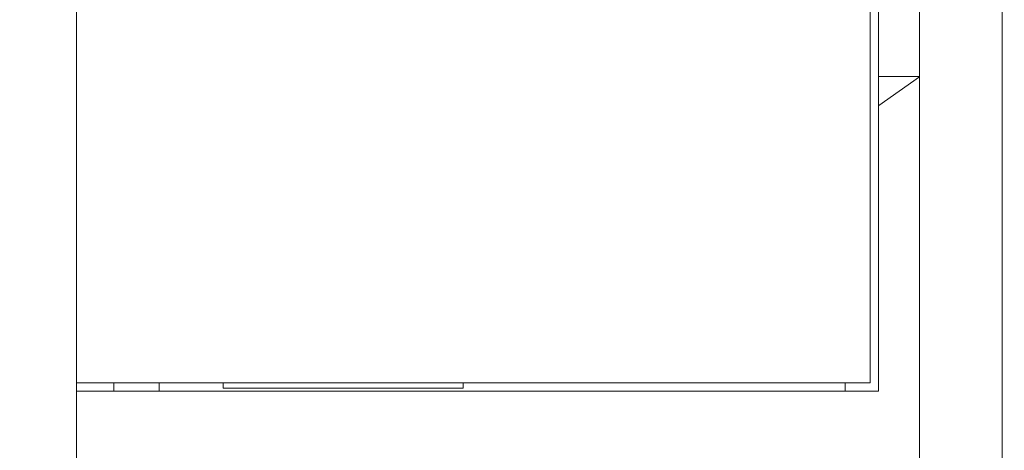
# Model space of a CAD drawing. Header units: millimetres. Extents: x -1114 to 1396, y -630 to 631.
# Tile 135 of 256: x -68 to -44, y -463 to -453. Entities that reach past the tile are written whole.
import ezdxf

# ---------------------------------------------------------------- set-up
doc = ezdxf.new("R2010")
doc.units = ezdxf.units.MM
doc.header["$MEASUREMENT"] = 0

msp = doc.modelspace()

# ---------------------------------------------------------------- linework, layer by layer
at = {"lineweight": 18}
for points, knots in [([(1038.9843, -629.7647), (1038.9843, -629.7647), (-1111.4882, -629.7647), (-1111.4882, -629.7647), (-1111.4882, -629.7647), (-1111.4882, -629.7647), (-1111.4882, 630.7883), (-1111.4882, 630.7883), (-1111.4882, 630.7883), (-1111.4882, 630.7883), (1038.9843, 630.7883), (1038.9843, 630.7883)], [0, 0, 0, 0, 0.3333333, 0.3333333, 0.3333333, 0.3333333, 0.6666667, 0.6666667, 0.6666667, 0.6666667, 1, 1, 1, 1]), ([(-43.8544, -440.8535), (-43.8544, -441.1051), (-43.8544, -441.3566), (-43.8544, -441.6082), (-43.8544, -441.6082), (-43.8544, -441.8598), (-43.8544, -442.1113), (-43.8544, -442.3629), (-43.8544, -442.3629), (-43.8544, -442.866), (-43.8544, -443.3692), (-43.8544, -443.8723), (-43.8544, -443.8723), (-43.8544, -444.8786), (-43.8544, -445.8849), (-43.8544, -446.8911), (-43.8544, -446.8911), (-43.8544, -448.9037), (-43.8544, -450.9162), (-43.8544, -452.9288), (-43.8544, -452.9288), (-43.8544, -456.9539), (-43.8544, -460.979), (-43.8544, -465.0041)], [0, 0, 0, 0, 0.1666667, 0.1666667, 0.1666667, 0.1666667, 0.3333333, 0.3333333, 0.3333333, 0.3333333, 0.5, 0.5, 0.5, 0.5, 0.6666667, 0.6666667, 0.6666667, 0.6666667, 0.8333333, 0.8333333, 0.8333333, 0.8333333, 1, 1, 1, 1]), ([(-45.8497, -447.6041), (-45.8496, -448.9915), (-45.8496, -450.3788), (-45.8496, -451.7662), (-45.8496, -451.7662), (-45.8496, -452.5788), (-45.8497, -453.3915), (-45.8497, -454.2041)], [0, 0, 0, 0, 0.5, 0.5, 0.5, 0.5, 1, 1, 1, 1])]:
    msp.add_open_spline(points, degree=3, knots=knots, dxfattribs=at)
for points in [[(-66.2242, -440.2041), (-66.2242, -440.2041), (-66.2242, -461.6041), (-66.2242, -461.6041)], [(-66.2242, -461.6041), (-66.2242, -461.6041), (-66.2242, -440.2041), (-66.2242, -440.2041)], [(-47.0473, -440.2041), (-47.0473, -440.2041), (-47.0473, -461.6041), (-47.0473, -461.6041)], [(-46.8473, -454.2041), (-46.8473, -454.2041), (-46.8473, -447.6041), (-46.8473, -447.6041)], [(-46.8473, -454.9041), (-46.8473, -454.9041), (-46.8473, -454.2041), (-46.8473, -454.2041)], [(-46.8473, -454.2041), (-46.8473, -454.2041), (-45.8497, -454.2041), (-45.8497, -454.2041)], [(-45.8544, -454.2091), (-45.8544, -454.2091), (-46.8372, -454.9041), (-46.8372, -454.9041)], [(-45.8544, -465.0041), (-45.8544, -461.4058), (-45.8545, -457.8075), (-45.8544, -454.2091)], [(-45.8497, -454.2041), (-45.8512, -454.2058), (-45.8528, -454.2075), (-45.8544, -454.2091)], [(-46.8372, -454.9041), (-46.8372, -454.9041), (-46.8473, -454.9041), (-46.8473, -454.9041)], [(-46.8473, -454.9041), (-46.8473, -454.9041), (-46.8473, -461.8041), (-46.8473, -461.8041)], [(-66.2242, -461.6038), (-66.2242, -461.6038), (-66.2242, -461.8041), (-66.2242, -461.8041)], [(-66.2242, -461.8041), (-66.2242, -461.8041), (-66.2242, -461.6038), (-66.2242, -461.6038)], [(-66.2242, -461.6041), (-66.2242, -461.6041), (-65.7242, -461.6041), (-65.7242, -461.6041)], [(-65.7242, -461.6041), (-65.7242, -461.6041), (-47.0473, -461.6041), (-47.0473, -461.6041)], [(-65.3242, -461.6041), (-65.3242, -461.6041), (-65.3242, -461.8041), (-65.3242, -461.8041)], [(-65.3242, -461.8041), (-65.3242, -461.8041), (-65.3242, -461.6041), (-65.3242, -461.6041)], [(-64.2242, -461.8041), (-64.2242, -461.8041), (-64.2242, -461.6041), (-64.2242, -461.6041)], [(-62.6773, -461.6039), (-62.6773, -461.6039), (-62.6773, -461.7291), (-62.6773, -461.7291)], [(-62.6773, -461.7291), (-62.6773, -461.7291), (-56.8773, -461.7291), (-56.8773, -461.7291)], [(-56.8773, -461.7291), (-56.8773, -461.7291), (-56.8773, -461.6039), (-56.8773, -461.6039)], [(-47.6473, -461.6038), (-47.6473, -461.6038), (-47.6473, -461.8041), (-47.6473, -461.8041)], [(-66.2242, -490.0041), (-66.2242, -490.0041), (-66.2242, -461.8041), (-66.2242, -461.8041)], [(-66.2242, -461.8041), (-66.2242, -461.8041), (-65.7242, -461.8041), (-65.7242, -461.8041)], [(-66.2242, -490.0041), (-66.2242, -490.0041), (-66.2242, -461.8041), (-66.2242, -461.8041)], [(-46.8473, -461.8041), (-46.8473, -461.8041), (-65.7242, -461.8041), (-65.7242, -461.8041)]]:
    msp.add_open_spline(points, degree=3, dxfattribs=at)

doc.saveas('drawing.dxf')
